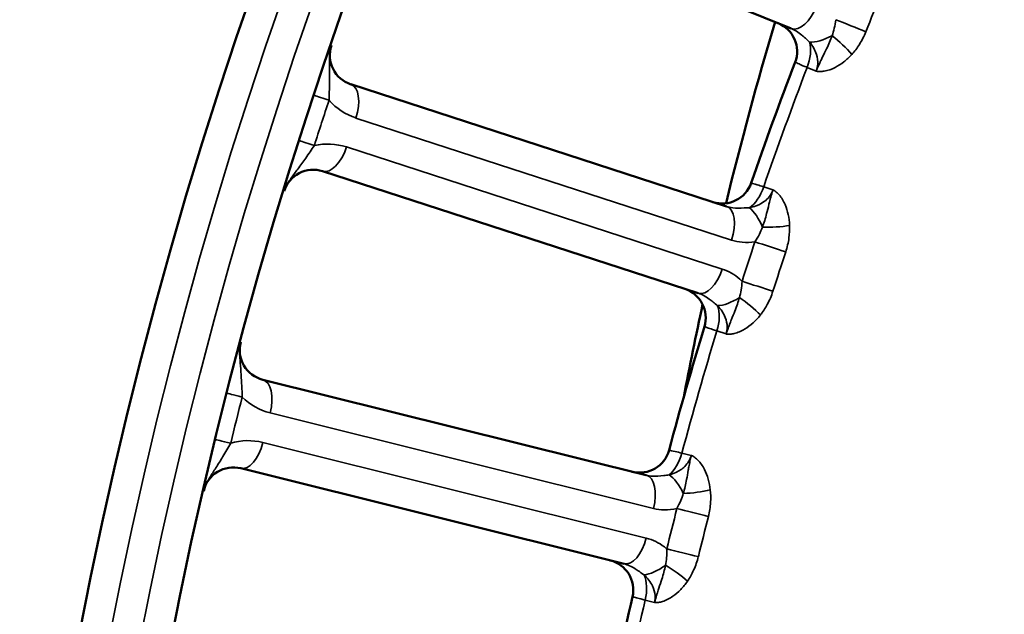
# Model space of a CAD drawing. Header units: inches. Extents: x 0 to 93.5, y 0 to 66.1.
# Tile 26 of 256: x 25.354 to 26.627, y 38.352 to 39.121. Entities that reach past the tile are written whole.
import ezdxf

# ---------------------------------------------------------------- set-up
doc = ezdxf.new("R2010")
doc.units = ezdxf.units.IN
doc.header["$LTSCALE"] = 4
doc.header["$MEASUREMENT"] = 0
for name, color, linetype, lineweight in [('Dimension (ANSI)', 7, 'Continuous', 25), ('Visible (ANSI)', 7, 'Continuous', 50), ('Visible Narrow (ANSI)', 7, 'Continuous', 35)]:
    doc.layers.add(name, color=color, linetype=linetype, lineweight=lineweight)
doc.styles.add('Note Text (ANSI)', font='arial.ttf')
doc.dimstyles.new('Default (ANSI)', dxfattribs={"dimscale": 4, "dimtxt": 0.24, "dimasz": 0.098425, "dimexe": 0.125, "dimexo": 0.0625, "dimgap": 0.031496, "dimtad": 0, "dimtih": 1, "dimtoh": 1, "dimrnd": 1e-08, "dimzin": 4, "dimdsep": 46, "dimtxsty": 'Note Text (ANSI)', "dimcen": 0.09, "dimdle": 0.393701, "dimclrd": 256, "dimclre": 256, "dimclrt": 256, "dimadec": 0, "dimazin": 1, "dimtfac": 0.5, "dimtofl": 0, "dimtmove": 0, "dimatfit": 3, "dimfxl": 1, "dimtolj": 1, "dimtzin": 4, "dimlwd": -1, "dimlwe": -1, "dimarcsym": 0})

# ---------------------------------------------------------------- blocks, each defined once
blk = doc.blocks.new('*D16')
at = {"layer": 'Defpoints', "color": 0, "transparency": 16777216}
for p in [(15.4446, 45.9182), (30.9951, 45.9182), (21.6498, 28.5826)]:
    blk.add_point(p, dxfattribs=at)
at = {"layer": 'Dimension (ANSI)', "transparency": 16777216}
for p, q in [((30.7451, 45.9182), (14.9446, 45.9182)), ((15.4446, 28.9763), (15.4446, 45.5245)), ((21.3998, 28.5826), (14.9446, 28.5826))]:
    blk.add_line(p, q, dxfattribs=at)
for points in [[(15.379, 45.5245), (15.5102, 45.5245), (15.4446, 45.9182)], [(15.379, 28.9763), (15.5102, 28.9763), (15.4446, 28.5826)]]:
    blk.add_solid(points, dxfattribs=at)
at = {"layer": 'Dimension (ANSI)', "transparency": 16777216, "insert": (14.3376, 35.6778), "char_height": 0.96, "attachment_point": 1, "rotation": 90, "style": 'Note Text (ANSI)'}
blk.add_mtext('\\A1;17.34', dxfattribs=at)

msp = doc.modelspace()

# ---------------------------------------------------------------- linework, layer by layer
at = {"layer": 'Visible (ANSI)'}
for p, q in [((25.8783, 39.3008), (26.3518, 39.1095)), ((26.2681, 38.8795), (25.7824, 39.0374)), ((25.7459, 38.925), (26.2316, 38.7672)), ((26.1642, 38.532), (25.6686, 38.6555)), ((25.64, 38.5409), (26.1356, 38.4174))]:
    msp.add_line(p, q, dxfattribs=at)
for radius in [8.189, 6.1811, 5.8661, 5.748]:
    msp.add_circle((31.1926, 37.2174), radius, dxfattribs=at)
for centre, radius, start, end in [((26.3199, 39.0799), 0.0394, 339.0811, 68), ((25.7946, 39.0748), 0.0394, 161.0121, 252), ((31.1926, 37.2174), 5.1772, 159.0811, 160.9189), ((25.7337, 38.8876), 0.0394, 72, 162.9879), ((26.2627, 38.9227), 0.0394, 252, 340.9189), ((26.2018, 38.7355), 0.0394, 343.0811, 72), ((31.1926, 37.2174), 5.1772, 163.0811, 164.9189), ((25.6781, 38.6937), 0.0394, 165.0121, 256), ((26.1557, 38.5747), 0.0394, 256, 344.9189), ((25.6305, 38.5027), 0.0394, 76, 166.9879), ((26.1081, 38.3837), 0.0394, 347.0811, 76), ((31.1926, 37.2174), 5.1772, 167.0811, 168.9189)]:
    msp.add_arc(centre, radius, start, end, dxfattribs=at)
for points in [[(26.2674, 38.8836), (26.2866, 38.9622), (26.3078, 39.0404), (26.3308, 39.1181)], [(26.2127, 38.6327), (26.2204, 38.6729), (26.2285, 38.7129), (26.2372, 38.7528)]]:
    msp.add_open_spline(points, degree=3, dxfattribs=at)
at = {"layer": 'Visible Narrow (ANSI)'}
for p, q in [((26.384, 39.0545), (26.3723, 39.0592)), ((25.789, 38.9938), (26.2747, 38.836)), ((26.2625, 38.7986), (25.7768, 38.9564)), ((26.3161, 38.9049), (26.3281, 38.901)), ((26.2675, 38.7146), (26.2555, 38.7185)), ((25.6782, 38.6126), (26.1738, 38.489)), ((26.1642, 38.4508), (25.6687, 38.5744)), ((26.2103, 38.5606), (26.2225, 38.5576)), ((26.1751, 38.3674), (26.1628, 38.3704))]:
    msp.add_line(p, q, dxfattribs=at)
for radius in [6.3662, 5.8268, 5.7874]:
    msp.add_circle((31.1926, 37.2174), radius, dxfattribs=at)
for centre, radius, start, end in [((31.1926, 37.2174), 5.1602, 159.0882, 160.9118), ((31.1739, 37.2235), 5.7087, 161.6921, 162.3079), ((25.8133, 39.0687), 0.0787, 221.3542, 252), ((25.7525, 38.8815), 0.0787, 72, 102.6458), ((31.1926, 37.2174), 5.1602, 163.0882, 164.9118), ((31.1735, 37.2221), 5.7087, 165.6921, 166.3079), ((25.6972, 38.689), 0.0787, 225.3542, 256), ((25.6496, 38.498), 0.0787, 76, 106.6458), ((31.1926, 37.2174), 5.1602, 167.0882, 168.9118)]:
    msp.add_arc(centre, radius, start, end, dxfattribs=at)
for centre, major_axis, ratio, start_param, end_param in [((33.0113, 36.4826), (3.0572, 7.5669), 0.866025, 1.567514, 1.574079), ((26.3666, 39.146), (-0.0147, -0.0365), 0.5, 0, 1.570796), ((26.4275, 39.1136), (0.0365, -0.0146), 0.001641, 0.971686, 2.094393), ((26.3513, 39.0672), (-0.0147, -0.0365), 0.5698, 1.581619, 2.512357), ((26.3996, 39.1164), (-0.0338, -0.0201), 0.417627, 0.561295, 1.465687), ((26.4093, 39.084), (-0.0291, 0.0265), 0.23794, 4.157155, 5.087893), ((25.7702, 38.9999), (0.0122, 0.0374), 0.5, 4.712389, 6.283185), ((25.7729, 39.0106), (-0.0374, 0.0124), 0.003103, 0, 1.047206), ((25.7539, 38.9522), (-0.0375, 0.012), 0.003103, 5.235979, 6.283185), ((25.7581, 38.9625), (-0.0122, -0.0374), 0.5, 0, 1.570796), ((26.2949, 38.9122), (-0.0122, -0.0374), 0.5698, 0.629236, 1.559974), ((26.256, 38.8421), (0.0122, 0.0374), 0.5, 4.712389, 6.283185), ((26.3003, 38.8435), (0.013, -0.0372), 0.417627, 1.675906, 2.580298), ((26.3285, 38.8621), (0.0393, 0.0016), 0.23794, 4.336885, 5.267623), ((33.0475, 36.6147), (-2.5329, -7.7955), 0.866025, 4.709107, 4.715671), ((26.3235, 38.8277), (-0.0374, 0.0123), 0.001641, 1.0472, 2.169907), ((33.0581, 36.6112), (2.5219, 7.7617), 0.866025, 1.567514, 1.574079), ((26.2438, 38.8046), (-0.0122, -0.0374), 0.5, 0, 1.570796), ((26.3069, 38.7766), (0.0375, -0.0121), 0.001641, 0.971686, 2.094393), ((26.2788, 38.7774), (-0.0323, -0.0224), 0.417627, 0.561295, 1.465687), ((26.2907, 38.7458), (-0.0309, 0.0244), 0.23794, 4.157155, 5.087893), ((26.2341, 38.725), (-0.0122, -0.0374), 0.5698, 1.581619, 2.512357), ((25.6591, 38.6173), (0.0095, 0.0382), 0.5, 4.712389, 6.283185), ((25.661, 38.6282), (-0.0381, 0.0097), 0.003103, 0, 1.047206), ((25.6462, 38.5686), (-0.0383, 0.0093), 0.003103, 5.235979, 6.283185), ((25.6496, 38.5791), (-0.0095, -0.0382), 0.5, 0, 1.570796), ((26.1886, 38.5665), (-0.0095, -0.0382), 0.5698, 0.629236, 1.559974), ((26.1547, 38.4938), (0.0095, 0.0382), 0.5, 4.712389, 6.283185), ((26.1988, 38.4983), (0.0155, -0.0362), 0.417627, 1.675906, 2.580298), ((26.2256, 38.5188), (0.0391, 0.0043), 0.23794, 4.336885, 5.267623), ((33.085, 36.7455), (-1.9829, -7.9532), 0.866025, 4.709107, 4.715671), ((26.223, 38.4842), (-0.0382, 0.0096), 0.001641, 1.0472, 2.169907), ((33.0959, 36.7428), (1.9744, 7.9187), 0.866025, 1.567514, 1.574079), ((26.1451, 38.4556), (-0.0095, -0.0382), 0.5, 0, 1.570796), ((26.21, 38.432), (0.0382, -0.0094), 0.001641, 0.971686, 2.094393), ((26.182, 38.4308), (-0.0307, -0.0246), 0.417627, 0.561295, 1.465687), ((26.196, 38.4002), (-0.0325, 0.0222), 0.23794, 4.157155, 5.087893), ((26.141, 38.3755), (-0.0095, -0.0382), 0.5698, 1.581619, 2.512357)]:
    msp.add_ellipse(centre, major_axis=major_axis, ratio=ratio, start_param=start_param, end_param=end_param, dxfattribs=at)
for points, knots in [([(26.4093, 39.1209), (26.4089, 39.1172), (26.4082, 39.1135), (26.4066, 39.1065), (26.4056, 39.1033), (26.4045, 39.1002)], [0, 0, 0, 0, 0.04730953, 0.04730953, 0.08937438, 0.08937438, 0.08937438, 0.08937438]), ([(26.3518, 39.1095), (26.3564, 39.1077), (26.3608, 39.1048), (26.3684, 39.0985), (26.3715, 39.0955), (26.3755, 39.0918)], [-0.1296633, -0.1296633, -0.1296633, -0.1296633, -0.053265, -0.053265, 0, 0, 0, 0]), ([(26.43, 39.076), (26.4336, 39.0799), (26.4369, 39.0843), (26.443, 39.0941), (26.4459, 39.0996), (26.4482, 39.1054)], [-0.08937438, -0.08937438, -0.08937438, -0.08937438, -0.04730953, -0.04730953, 0, 0, 0, 0]), ([(26.3755, 39.0918), (26.3795, 39.087), (26.3826, 39.0815), (26.3856, 39.0718), (26.3862, 39.0674), (26.3857, 39.0604), (26.3851, 39.0576), (26.3841, 39.0549), (26.3841, 39.0548), (26.384, 39.0546), (26.384, 39.0545)], [-0.3754873, -0.3754873, -0.3754873, -0.3754873, -0.2932141, -0.2932141, -0.2308045, -0.2308045, -0.1877436, -0.1877436, -0.1877436, -0.1854849, -0.1854849, -0.1854849, -0.1854849]), ([(26.4045, 39.1002), (26.4035, 39.0974), (26.4024, 39.0946), (26.4, 39.0889), (26.3988, 39.0861), (26.3974, 39.0832), (26.3958, 39.0798), (26.394, 39.0764), (26.3911, 39.0705), (26.3903, 39.0688), (26.3888, 39.0656), (26.3883, 39.0644), (26.3872, 39.062), (26.3867, 39.061), (26.3858, 39.0589), (26.3855, 39.0583), (26.3849, 39.0568), (26.3848, 39.0565), (26.3845, 39.0557), (26.3844, 39.0555), (26.3843, 39.0552), (26.3842, 39.0551), (26.3842, 39.055), (26.3841, 39.0549), (26.3841, 39.0548), (26.3841, 39.0548), (26.384, 39.0545)], [0, 0, 0, 0, 0.0370955, 0.0370955, 0.074191, 0.074191, 0.074191, 0.1167341, 0.1167341, 0.132558, 0.132558, 0.14047, 0.14047, 0.1455443, 0.1455443, 0.1475776, 0.1475776, 0.1481357, 0.1481357, 0.1482955, 0.1482955, 0.1483387, 0.1483387, 0.1483603, 0.1483603, 0.148382, 0.148382, 0.148382, 0.148382]), ([(25.7542, 39.0167), (25.7544, 39.0213), (25.7545, 39.0262), (25.7548, 39.0359), (25.7548, 39.0408), (25.7548, 39.0457), (25.7548, 39.0507), (25.7548, 39.0557), (25.7547, 39.0637), (25.7547, 39.0663), (25.7548, 39.0716), (25.7548, 39.0741), (25.7553, 39.0784), (25.7554, 39.0794), (25.7557, 39.0814), (25.7559, 39.0823), (25.7563, 39.0842), (25.7564, 39.0847), (25.7568, 39.0858), (25.7568, 39.086), (25.757, 39.0865), (25.757, 39.0866), (25.7571, 39.0868), (25.7572, 39.0871), (25.7573, 39.0876)], [0, 0, 0, 0, 0.0566386, 0.0566386, 0.1115465, 0.1115465, 0.1115465, 0.1664545, 0.1664545, 0.1915781, 0.1915781, 0.2124246, 0.2124246, 0.2177588, 0.2177588, 0.2215388, 0.2215388, 0.2226832, 0.2226832, 0.2229871, 0.2229871, 0.2230401, 0.2230401, 0.223093, 0.223093, 0.223093, 0.223093]), ([(26.3567, 39.0659), (26.3567, 39.0659), (26.358, 39.0653), (26.3621, 39.0636), (26.3643, 39.0626), (26.3685, 39.0608), (26.3703, 39.06), (26.3723, 39.0592)], [0, 0, 0, 0, 0.0913709, 0.0913709, 0.1533037, 0.1533037, 0.1920118, 0.1920118, 0.1920118, 0.1920118]), ([(26.384, 39.0545), (26.384, 39.0545), (26.384, 39.0545), (26.384, 39.0545), (26.384, 39.0545), (26.384, 39.0545), (26.384, 39.0545), (26.384, 39.0545), (26.384, 39.0545), (26.3841, 39.0544), (26.3842, 39.0544), (26.3844, 39.0544), (26.3846, 39.0543), (26.3854, 39.0541), (26.3859, 39.0541), (26.3873, 39.0539), (26.3882, 39.0539), (26.3908, 39.0539), (26.3926, 39.0541), (26.3991, 39.0552), (26.4038, 39.0569), (26.4083, 39.0592), (26.4123, 39.0611), (26.4161, 39.0636), (26.4234, 39.0693), (26.4268, 39.0725), (26.43, 39.076)], [-0.148382, -0.148382, -0.148382, -0.148382, -0.1483603, -0.1483603, -0.1483387, -0.1483387, -0.1482955, -0.1482955, -0.1481357, -0.1481357, -0.1475776, -0.1475776, -0.1455443, -0.1455443, -0.14047, -0.14047, -0.132558, -0.132558, -0.1167341, -0.1167341, -0.074191, -0.074191, -0.074191, -0.0370955, -0.0370955, 0, 0, 0, 0]), ([(26.3127, 37.2174), (26.3127, 37.154), (26.3161, 37.0902), (26.3389, 36.8759), (26.3745, 36.7268), (26.4805, 36.4427), (26.5534, 36.3046), (26.6762, 36.1293), (26.7136, 36.0813), (26.8282, 35.9482), (26.9119, 35.8678), (27.0917, 35.7247), (27.1878, 35.6619), (27.3987, 35.55), (27.5164, 35.5021), (27.7266, 35.4405), (27.8175, 35.4211), (27.9781, 35.399), (28.0475, 35.3934), (28.1876, 35.39), (28.2581, 35.3922), (28.4363, 35.4079), (28.5439, 35.427), (28.6903, 35.4663), (28.7315, 35.479), (28.864, 35.5247), (28.9544, 35.5639), (29.1287, 35.6571), (29.2126, 35.7109), (29.3312, 35.8013), (29.3695, 35.8331), (29.4841, 35.9362), (29.5568, 36.0137), (29.7012, 36.1977), (29.7696, 36.3068), (29.8858, 36.5443), (29.9329, 36.6762), (29.9813, 36.8868), (29.9938, 36.9629), (30.0082, 37.1084), (30.0111, 37.1784), (30.0087, 37.3184), (30.0034, 37.3884), (29.9755, 37.5964), (29.9411, 37.7318), (29.8591, 37.9467), (29.8206, 38.0286), (29.7512, 38.1518), (29.7239, 38.1958), (29.6273, 38.3376), (29.5495, 38.4305), (29.3986, 38.5785), (29.3288, 38.6374), (29.1641, 38.7567), (29.0661, 38.8148), (28.862, 38.9119), (28.756, 38.9508), (28.474, 39.0266), (28.2912, 39.048), (28.048, 39.0411), (27.9858, 39.0362), (27.7974, 39.0119), (27.671, 38.9823), (27.4265, 38.8972), (27.3083, 38.8417), (27.0505, 38.6859), (26.9126, 38.5741), (26.7454, 38.3924), (26.7005, 38.3375), (26.5929, 38.1893), (26.5342, 38.0907), (26.4362, 37.8828), (26.397, 37.7737), (26.3318, 37.518), (26.3127, 37.3671), (26.3127, 37.2174)], [-26.926309, -26.926309, -26.926309, -26.926309, -26.494089, -26.494089, -25.467775, -25.467775, -24.407084, -24.407084, -23.982799, -23.982799, -23.171449, -23.171449, -22.360095, -22.360095, -21.454886, -21.454886, -20.789083, -20.789083, -20.283515, -20.283515, -19.777948, -19.777948, -19.000151, -19.000151, -18.69136, -18.69136, -17.993567, -17.993567, -17.29577, -17.29577, -16.946334, -16.946334, -16.212096, -16.212096, -15.333866, -15.333866, -14.391156, -14.391156, -13.868952, -13.868952, -13.394822, -13.394822, -12.920687, -12.920687, -11.971416, -11.971416, -11.357277, -11.357277, -11.001267, -11.001267, -10.167251, -10.167251, -9.529769, -9.529769, -8.728739, -8.728739, -7.927704, -7.927704, -6.625344, -6.625344, -6.174824, -6.174824, -5.247745, -5.247745, -4.320661, -4.320661, -3.087366, -3.087366, -2.592823, -2.592823, -1.806376, -1.806376, -1.019924, -1.019924, 0, 0, 0, 0]), ([(25.6961, 38.8991), (25.6962, 38.8996), (25.6963, 38.8999), (25.6964, 38.9001), (25.6964, 38.9002), (25.6966, 38.9007), (25.6967, 38.9009), (25.6971, 38.902), (25.6973, 38.9024), (25.698, 38.9043), (25.6984, 38.905), (25.6994, 38.9069), (25.6998, 38.9077), (25.702, 38.9115), (25.7034, 38.9136), (25.7081, 38.9202), (25.711, 38.924), (25.7173, 38.9326), (25.7208, 38.9373), (25.7279, 38.9475), (25.7317, 38.9531), (25.7352, 38.9583)], [-0.0000114, -0.0000114, -0.0000114, -0.0000114, 0.0000415, 0.0000415, 0.0000945, 0.0000945, 0.0003984, 0.0003984, 0.0015428, 0.0015428, 0.0053228, 0.0053228, 0.010657, 0.010657, 0.0315035, 0.0315035, 0.0812568, 0.0812568, 0.1459688, 0.1459688, 0.2230816, 0.2230816, 0.2230816, 0.2230816]), ([(26.3281, 38.901), (26.3263, 38.8958), (26.3231, 38.8911), (26.3152, 38.8844), (26.3111, 38.8821), (26.3037, 38.8793), (26.3007, 38.8784), (26.2976, 38.8779)], [-1.5053411, -1.5053411, -1.5053411, -1.5053411, -1.4223042, -1.4223042, -1.3564793, -1.3564793, -1.3153388, -1.3153388, -1.3153388, -1.3153388]), ([(26.3161, 38.9049), (26.313, 38.9058), (26.3102, 38.9067), (26.3041, 38.9085), (26.3016, 38.9093), (26.3001, 38.9098), (26.2999, 38.9098), (26.2999, 38.9098)], [0, 0, 0, 0, 0.060011, 0.060011, 0.1560285, 0.1560285, 0.1920118, 0.1920118, 0.1920118, 0.1920118]), ([(26.3281, 38.901), (26.328, 38.9007), (26.328, 38.9007), (26.328, 38.9006), (26.328, 38.9005), (26.3279, 38.9004), (26.3279, 38.9003), (26.3278, 38.8999), (26.3277, 38.8997), (26.3275, 38.899), (26.3273, 38.8986), (26.3269, 38.8971), (26.3267, 38.8965), (26.326, 38.8942), (26.3257, 38.8932), (26.325, 38.8906), (26.3247, 38.8894), (26.3238, 38.886), (26.3233, 38.8841), (26.3218, 38.8778), (26.3209, 38.874), (26.3199, 38.8704), (26.3191, 38.8673), (26.3183, 38.8643), (26.3165, 38.8584), (26.3155, 38.8556), (26.3144, 38.8528)], [-0.0000072, -0.0000072, -0.0000072, -0.0000072, 0.0000144, 0.0000144, 0.000036, 0.000036, 0.0000793, 0.0000793, 0.0002391, 0.0002391, 0.0007972, 0.0007972, 0.0028305, 0.0028305, 0.0079048, 0.0079048, 0.0158167, 0.0158167, 0.0316407, 0.0316407, 0.0741838, 0.0741838, 0.0741838, 0.1112792, 0.1112792, 0.1483747, 0.1483747, 0.1483747, 0.1483747]), ([(26.3495, 38.855), (26.3494, 38.8597), (26.3488, 38.8644), (26.3469, 38.8734), (26.3455, 38.8777), (26.3438, 38.8818), (26.3418, 38.8864), (26.3392, 38.8908), (26.335, 38.8958), (26.3337, 38.897), (26.3318, 38.8987), (26.3311, 38.8993), (26.3299, 38.9001), (26.3294, 38.9004), (26.3287, 38.9007), (26.3286, 38.9008), (26.3283, 38.9009), (26.3282, 38.9009), (26.3282, 38.901), (26.3282, 38.901), (26.3281, 38.901), (26.3281, 38.901), (26.3281, 38.901), (26.3281, 38.901), (26.3281, 38.901), (26.3281, 38.901), (26.3281, 38.901)], [-0.1483747, -0.1483747, -0.1483747, -0.1483747, -0.1112792, -0.1112792, -0.0741838, -0.0741838, -0.0741838, -0.0316407, -0.0316407, -0.0158167, -0.0158167, -0.0079048, -0.0079048, -0.0028305, -0.0028305, -0.0007972, -0.0007972, -0.0002391, -0.0002391, -0.0000793, -0.0000793, -0.000036, -0.000036, -0.0000144, -0.0000144, 0.0000072, 0.0000072, 0.0000072, 0.0000072]), ([(26.2976, 38.8779), (26.2953, 38.8778), (26.2931, 38.8776), (26.2854, 38.8772), (26.2806, 38.8772), (26.2733, 38.8781), (26.2706, 38.8787), (26.2681, 38.8795)], [-0.129604, -0.129604, -0.129604, -0.129604, -0.1061449, -0.1061449, -0.040825, -0.040825, 0, 0, 0, 0]), ([(26.3144, 38.8528), (26.3133, 38.8497), (26.312, 38.8466), (26.3088, 38.8402), (26.3069, 38.8369), (26.3048, 38.8338)], [0, 0, 0, 0, 0.04206682, 0.04206682, 0.08937438, 0.08937438, 0.08937438, 0.08937438]), ([(26.3446, 38.8208), (26.3465, 38.8266), (26.3479, 38.8327), (26.3495, 38.8442), (26.3498, 38.8497), (26.3495, 38.855)], [-0.08937438, -0.08937438, -0.08937438, -0.08937438, -0.04206682, -0.04206682, 0, 0, 0, 0]), ([(26.5893, 37.2174), (26.5893, 37.3463), (26.6052, 37.4764), (26.6597, 37.6974), (26.6926, 37.792), (26.7751, 37.973), (26.8247, 38.0594), (26.9161, 38.1898), (26.9543, 38.2383), (27.0971, 38.3995), (27.2157, 38.5), (27.4395, 38.6419), (27.5426, 38.6932), (27.7571, 38.7733), (27.8686, 38.802), (28.0355, 38.8273), (28.0908, 38.8328), (28.3073, 38.8436), (28.4709, 38.8278), (28.7246, 38.7647), (28.8202, 38.7315), (29.0048, 38.6475), (29.0937, 38.5967), (29.2432, 38.4915), (29.3067, 38.4394), (29.4442, 38.3079), (29.5152, 38.225), (29.6034, 38.0981), (29.6283, 38.0587), (29.6918, 37.9482), (29.727, 37.8746), (29.8021, 37.6812), (29.8336, 37.5592), (29.8592, 37.3717), (29.864, 37.3085), (29.8662, 37.1822), (29.8636, 37.119), (29.8504, 36.9879), (29.839, 36.9192), (29.7946, 36.7294), (29.7515, 36.6107), (29.6452, 36.3974), (29.5826, 36.2996), (29.4508, 36.1353), (29.3845, 36.0663), (29.2803, 35.9749), (29.2454, 35.9467), (29.1377, 35.8669), (29.0616, 35.8197), (28.9037, 35.7387), (28.822, 35.7048), (28.7026, 35.666), (28.6655, 35.6554), (28.5338, 35.6226), (28.4373, 35.6075), (28.2779, 35.5967), (28.215, 35.596), (28.0904, 35.6017), (28.0287, 35.6081), (27.8864, 35.6308), (27.8062, 35.6498), (27.6213, 35.7084), (27.5183, 35.7531), (27.3348, 35.8557), (27.2516, 35.9127), (27.0966, 36.0414), (27.025, 36.113), (26.9273, 36.2309), (26.8954, 36.2732), (26.7912, 36.4273), (26.7298, 36.5478), (26.6408, 36.7944), (26.6112, 36.9231), (26.5921, 37.1078), (26.5893, 37.1627), (26.5893, 37.2174)], [0, 0, 0, 0, 1.019924, 1.019924, 1.806376, 1.806376, 2.592823, 2.592823, 3.087366, 3.087366, 4.320661, 4.320661, 5.247745, 5.247745, 6.174824, 6.174824, 6.625344, 6.625344, 7.927704, 7.927704, 8.728739, 8.728739, 9.529769, 9.529769, 10.167251, 10.167251, 11.001267, 11.001267, 11.357277, 11.357277, 11.971416, 11.971416, 12.920687, 12.920687, 13.394822, 13.394822, 13.868952, 13.868952, 14.391156, 14.391156, 15.333866, 15.333866, 16.212096, 16.212096, 16.946334, 16.946334, 17.29577, 17.29577, 17.993567, 17.993567, 18.69136, 18.69136, 19.000151, 19.000151, 19.777948, 19.777948, 20.283515, 20.283515, 20.789083, 20.789083, 21.454886, 21.454886, 22.360095, 22.360095, 23.171449, 23.171449, 23.982799, 23.982799, 24.407084, 24.407084, 25.467775, 25.467775, 26.494089, 26.494089, 26.926309, 26.926309, 26.926309, 26.926309]), ([(26.2747, 38.836), (26.2791, 38.8346), (26.2837, 38.8336), (26.2938, 38.8327), (26.2993, 38.833), (26.3048, 38.8338)], [0, 0, 0, 0, 0.04082497, 0.04082497, 0.08802318, 0.08802318, 0.08802318, 0.08802318]), ([(26.2882, 38.7826), (26.2872, 38.7836), (26.2862, 38.7845), (26.2786, 38.7913), (26.2708, 38.7959), (26.2625, 38.7986)], [0.04155794, 0.04155794, 0.04155794, 0.04155794, 0.05326495, 0.05326495, 0.12966332, 0.12966332, 0.12966332, 0.12966332]), ([(26.2882, 38.7826), (26.288, 38.7789), (26.2876, 38.7751), (26.2865, 38.7681), (26.2857, 38.7647), (26.2848, 38.7616)], [0, 0, 0, 0, 0.04730953, 0.04730953, 0.08937438, 0.08937438, 0.08937438, 0.08937438]), ([(26.2316, 38.7672), (26.2363, 38.7657), (26.2409, 38.7632), (26.2489, 38.7574), (26.2523, 38.7546), (26.2565, 38.7512)], [-0.1296633, -0.1296633, -0.1296633, -0.1296633, -0.053265, -0.053265, 0, 0, 0, 0]), ([(26.2848, 38.7616), (26.284, 38.7587), (26.2831, 38.7559), (26.2812, 38.7501), (26.2801, 38.7472), (26.2789, 38.7441), (26.2775, 38.7407), (26.276, 38.7371), (26.2736, 38.731), (26.2729, 38.7293), (26.2716, 38.726), (26.2711, 38.7248), (26.2702, 38.7223), (26.2698, 38.7213), (26.269, 38.7191), (26.2688, 38.7184), (26.2683, 38.7169), (26.2682, 38.7166), (26.2679, 38.7158), (26.2679, 38.7157), (26.2678, 38.7153), (26.2677, 38.7152), (26.2677, 38.7151), (26.2677, 38.715), (26.2676, 38.7149), (26.2676, 38.7148), (26.2675, 38.7146)], [0, 0, 0, 0, 0.0370955, 0.0370955, 0.074191, 0.074191, 0.074191, 0.1167341, 0.1167341, 0.132558, 0.132558, 0.14047, 0.14047, 0.1455443, 0.1455443, 0.1475775, 0.1475775, 0.1481357, 0.1481357, 0.1482955, 0.1482955, 0.1483387, 0.1483387, 0.1483603, 0.1483603, 0.148382, 0.148382, 0.148382, 0.148382]), ([(26.3119, 38.7392), (26.3152, 38.7434), (26.3182, 38.748), (26.3237, 38.7582), (26.3261, 38.7639), (26.328, 38.7698)], [-0.08937438, -0.08937438, -0.08937438, -0.08937438, -0.04730953, -0.04730953, 0, 0, 0, 0]), ([(26.2565, 38.7512), (26.2608, 38.7467), (26.2642, 38.7415), (26.268, 38.732), (26.2688, 38.7277), (26.2689, 38.7206), (26.2685, 38.7178), (26.2677, 38.715), (26.2676, 38.7149), (26.2676, 38.7147), (26.2675, 38.7146)], [-0.3754675, -0.3754675, -0.3754675, -0.3754675, -0.2931955, -0.2931955, -0.2307947, -0.2307947, -0.1877338, -0.1877338, -0.1877338, -0.1854652, -0.1854652, -0.1854652, -0.1854652]), ([(26.2675, 38.7146), (26.2675, 38.7146), (26.2675, 38.7146), (26.2676, 38.7146), (26.2676, 38.7146), (26.2676, 38.7146), (26.2676, 38.7146), (26.2676, 38.7146), (26.2676, 38.7146), (26.2677, 38.7146), (26.2677, 38.7145), (26.268, 38.7145), (26.2682, 38.7144), (26.269, 38.7143), (26.2695, 38.7143), (26.2709, 38.7142), (26.2718, 38.7143), (26.2744, 38.7145), (26.2762, 38.7148), (26.2826, 38.7163), (26.2872, 38.7184), (26.2915, 38.7209), (26.2953, 38.7232), (26.2989, 38.7259), (26.3058, 38.7321), (26.309, 38.7355), (26.3119, 38.7392)], [-0.148382, -0.148382, -0.148382, -0.148382, -0.1483603, -0.1483603, -0.1483387, -0.1483387, -0.1482955, -0.1482955, -0.1481357, -0.1481357, -0.1475775, -0.1475775, -0.1455443, -0.1455443, -0.14047, -0.14047, -0.132558, -0.132558, -0.1167341, -0.1167341, -0.074191, -0.074191, -0.074191, -0.0370955, -0.0370955, 0, 0, 0, 0]), ([(26.2395, 38.724), (26.2395, 38.724), (26.2408, 38.7236), (26.2451, 38.7221), (26.2473, 38.7213), (26.2517, 38.7198), (26.2536, 38.7192), (26.2555, 38.7185)], [0, 0, 0, 0, 0.0913706, 0.0913706, 0.1533036, 0.1533036, 0.1920117, 0.1920117, 0.1920117, 0.1920117]), ([(25.6419, 38.6329), (25.6418, 38.6376), (25.6416, 38.6425), (25.6411, 38.6522), (25.6409, 38.657), (25.6405, 38.662), (25.6402, 38.6669), (25.6398, 38.6719), (25.6392, 38.6799), (25.639, 38.6825), (25.6387, 38.6878), (25.6386, 38.6902), (25.6387, 38.6946), (25.6388, 38.6956), (25.6389, 38.6976), (25.639, 38.6985), (25.6394, 38.7005), (25.6394, 38.7009), (25.6397, 38.702), (25.6397, 38.7023), (25.6398, 38.7028), (25.6399, 38.7029), (25.6399, 38.7031), (25.64, 38.7034), (25.6401, 38.7039)], [0, 0, 0, 0, 0.0566386, 0.0566386, 0.1115465, 0.1115465, 0.1115465, 0.1664545, 0.1664545, 0.1915781, 0.1915781, 0.2124246, 0.2124246, 0.2177588, 0.2177588, 0.2215388, 0.2215388, 0.2226832, 0.2226832, 0.2229871, 0.2229871, 0.2230401, 0.2230401, 0.223093, 0.223093, 0.223093, 0.223093]), ([(25.5922, 38.5116), (25.5923, 38.5121), (25.5924, 38.5124), (25.5924, 38.5126), (25.5924, 38.5127), (25.5926, 38.5132), (25.5926, 38.5135), (25.593, 38.5145), (25.5931, 38.515), (25.5937, 38.5169), (25.5941, 38.5177), (25.5949, 38.5196), (25.5953, 38.5205), (25.5972, 38.5244), (25.5985, 38.5265), (25.6026, 38.5334), (25.6053, 38.5374), (25.611, 38.5465), (25.6141, 38.5514), (25.6205, 38.5621), (25.6239, 38.5679), (25.6271, 38.5734)], [-0.0000114, -0.0000114, -0.0000114, -0.0000114, 0.0000415, 0.0000415, 0.0000945, 0.0000945, 0.0003984, 0.0003984, 0.0015428, 0.0015428, 0.0053228, 0.0053228, 0.010657, 0.010657, 0.0315035, 0.0315035, 0.0812568, 0.0812568, 0.1459688, 0.1459688, 0.2230816, 0.2230816, 0.2230816, 0.2230816]), ([(26.2103, 38.5606), (26.2071, 38.5613), (26.2042, 38.562), (26.1981, 38.5634), (26.1955, 38.564), (26.194, 38.5644), (26.1937, 38.5644), (26.1937, 38.5644)], [0, 0, 0, 0, 0.060011, 0.060011, 0.1560285, 0.1560285, 0.1920118, 0.1920118, 0.1920118, 0.1920118]), ([(26.2225, 38.5576), (26.2211, 38.5522), (26.2182, 38.5474), (26.2108, 38.5401), (26.2069, 38.5375), (26.1997, 38.5342), (26.1967, 38.5332), (26.1937, 38.5324)], [-1.5053419, -1.5053419, -1.5053419, -1.5053419, -1.4223031, -1.4223031, -1.3564794, -1.3564794, -1.3153396, -1.3153396, -1.3153396, -1.3153396]), ([(26.2225, 38.5576), (26.2224, 38.5573), (26.2224, 38.5573), (26.2224, 38.5571), (26.2224, 38.5571), (26.2224, 38.5569), (26.2223, 38.5568), (26.2222, 38.5565), (26.2222, 38.5563), (26.222, 38.5555), (26.2219, 38.5552), (26.2215, 38.5536), (26.2214, 38.5529), (26.2209, 38.5507), (26.2207, 38.5496), (26.2201, 38.547), (26.2199, 38.5458), (26.2192, 38.5423), (26.2189, 38.5404), (26.2178, 38.534), (26.2172, 38.5302), (26.2165, 38.5265), (26.2159, 38.5233), (26.2153, 38.5203), (26.2139, 38.5143), (26.2131, 38.5114), (26.2122, 38.5085)], [-0.0000072, -0.0000072, -0.0000072, -0.0000072, 0.0000144, 0.0000144, 0.000036, 0.000036, 0.0000793, 0.0000793, 0.0002391, 0.0002391, 0.0007972, 0.0007972, 0.0028305, 0.0028305, 0.0079048, 0.0079048, 0.0158167, 0.0158167, 0.0316407, 0.0316407, 0.0741838, 0.0741838, 0.0741838, 0.1112792, 0.1112792, 0.1483747, 0.1483747, 0.1483747, 0.1483747]), ([(26.2471, 38.5132), (26.2466, 38.5178), (26.2457, 38.5225), (26.2432, 38.5313), (26.2415, 38.5356), (26.2395, 38.5395), (26.2372, 38.544), (26.2343, 38.5481), (26.2297, 38.5528), (26.2284, 38.554), (26.2263, 38.5556), (26.2256, 38.5561), (26.2244, 38.5568), (26.2239, 38.557), (26.2232, 38.5573), (26.223, 38.5574), (26.2227, 38.5575), (26.2226, 38.5575), (26.2226, 38.5575), (26.2226, 38.5576), (26.2225, 38.5576), (26.2225, 38.5576), (26.2225, 38.5576), (26.2225, 38.5576), (26.2225, 38.5576), (26.2225, 38.5576), (26.2225, 38.5576)], [-0.1483747, -0.1483747, -0.1483747, -0.1483747, -0.1112792, -0.1112792, -0.0741838, -0.0741838, -0.0741838, -0.0316407, -0.0316407, -0.0158167, -0.0158167, -0.0079048, -0.0079048, -0.0028305, -0.0028305, -0.0007972, -0.0007972, -0.0002391, -0.0002391, -0.0000793, -0.0000793, -0.000036, -0.000036, -0.0000144, -0.0000144, 0.0000072, 0.0000072, 0.0000072, 0.0000072]), ([(26.1937, 38.5324), (26.1914, 38.5321), (26.1892, 38.5318), (26.1816, 38.5309), (26.1768, 38.5305), (26.1694, 38.5309), (26.1667, 38.5313), (26.1642, 38.532)], [-0.129604, -0.129604, -0.129604, -0.129604, -0.1061449, -0.1061449, -0.040825, -0.040825, 0, 0, 0, 0]), ([(26.2122, 38.5085), (26.2114, 38.5054), (26.2102, 38.5022), (26.2075, 38.4956), (26.2058, 38.4922), (26.2039, 38.4889)], [0, 0, 0, 0, 0.04206682, 0.04206682, 0.08937438, 0.08937438, 0.08937438, 0.08937438]), ([(26.2446, 38.4787), (26.2461, 38.4847), (26.247, 38.4908), (26.2478, 38.5024), (26.2477, 38.5079), (26.2471, 38.5132)], [-0.08937438, -0.08937438, -0.08937438, -0.08937438, -0.04206682, -0.04206682, 0, 0, 0, 0]), ([(26.1738, 38.489), (26.1783, 38.4879), (26.1829, 38.4873), (26.1931, 38.4871), (26.1986, 38.4877), (26.2039, 38.4889)], [0, 0, 0, 0, 0.04082497, 0.04082497, 0.08802318, 0.08802318, 0.08802318, 0.08802318]), ([(26.1909, 38.4367), (26.1899, 38.4376), (26.1888, 38.4385), (26.1807, 38.4447), (26.1727, 38.4487), (26.1642, 38.4508)], [0.04155794, 0.04155794, 0.04155794, 0.04155794, 0.05326495, 0.05326495, 0.12966332, 0.12966332, 0.12966332, 0.12966332]), ([(26.1909, 38.4367), (26.191, 38.433), (26.1909, 38.4292), (26.1902, 38.422), (26.1897, 38.4187), (26.189, 38.4155)], [0, 0, 0, 0, 0.04730953, 0.04730953, 0.08937438, 0.08937438, 0.08937438, 0.08937438]), ([(26.1356, 38.4174), (26.1404, 38.4162), (26.1451, 38.414), (26.1535, 38.4088), (26.1571, 38.4062), (26.1615, 38.4031)], [-0.1296633, -0.1296633, -0.1296633, -0.1296633, -0.0532649, -0.0532649, 0, 0, 0, 0]), ([(26.2177, 38.395), (26.2207, 38.3995), (26.2233, 38.4042), (26.2281, 38.4148), (26.2301, 38.4207), (26.2316, 38.4267)], [-0.08937438, -0.08937438, -0.08937438, -0.08937438, -0.04730953, -0.04730953, 0, 0, 0, 0]), ([(26.189, 38.4155), (26.1885, 38.4126), (26.1878, 38.4096), (26.1862, 38.4037), (26.1853, 38.4007), (26.1844, 38.3976), (26.1832, 38.3941), (26.182, 38.3904), (26.18, 38.3842), (26.1794, 38.3824), (26.1783, 38.379), (26.1779, 38.3778), (26.1772, 38.3753), (26.1769, 38.3742), (26.1763, 38.372), (26.1761, 38.3713), (26.1757, 38.3698), (26.1756, 38.3694), (26.1754, 38.3687), (26.1754, 38.3685), (26.1753, 38.3681), (26.1753, 38.368), (26.1752, 38.3679), (26.1752, 38.3678), (26.1752, 38.3677), (26.1752, 38.3677), (26.1751, 38.3674)], [0, 0, 0, 0, 0.0370955, 0.0370955, 0.074191, 0.074191, 0.074191, 0.116734, 0.116734, 0.132558, 0.132558, 0.14047, 0.14047, 0.1455443, 0.1455443, 0.1475775, 0.1475775, 0.1481357, 0.1481357, 0.1482955, 0.1482955, 0.1483387, 0.1483387, 0.1483603, 0.1483603, 0.148382, 0.148382, 0.148382, 0.148382]), ([(26.1615, 38.4031), (26.1661, 38.3989), (26.1699, 38.394), (26.1743, 38.3848), (26.1755, 38.3805), (26.176, 38.3735), (26.1758, 38.3706), (26.1752, 38.3678), (26.1752, 38.3677), (26.1751, 38.3675), (26.1751, 38.3674)], [-0.3754444, -0.3754444, -0.3754444, -0.3754444, -0.2931737, -0.2931737, -0.2307832, -0.2307832, -0.1877222, -0.1877222, -0.1877222, -0.185442, -0.185442, -0.185442, -0.185442]), ([(26.1751, 38.3674), (26.1751, 38.3674), (26.1751, 38.3674), (26.1751, 38.3674), (26.1751, 38.3674), (26.1751, 38.3674), (26.1751, 38.3674), (26.1751, 38.3674), (26.1752, 38.3674), (26.1752, 38.3674), (26.1753, 38.3673), (26.1756, 38.3673), (26.1758, 38.3673), (26.1766, 38.3672), (26.1771, 38.3672), (26.1785, 38.3673), (26.1794, 38.3674), (26.182, 38.3678), (26.1837, 38.3682), (26.19, 38.3702), (26.1944, 38.3725), (26.1986, 38.3754), (26.2022, 38.3779), (26.2056, 38.3809), (26.212, 38.3875), (26.215, 38.3912), (26.2177, 38.395)], [-0.148382, -0.148382, -0.148382, -0.148382, -0.1483603, -0.1483603, -0.1483387, -0.1483387, -0.1482955, -0.1482955, -0.1481357, -0.1481357, -0.1475775, -0.1475775, -0.1455443, -0.1455443, -0.14047, -0.14047, -0.132558, -0.132558, -0.116734, -0.116734, -0.074191, -0.074191, -0.074191, -0.0370955, -0.0370955, 0, 0, 0, 0]), ([(26.1465, 38.3748), (26.1465, 38.3748), (26.1478, 38.3745), (26.1522, 38.3733), (26.1544, 38.3727), (26.1589, 38.3715), (26.1608, 38.371), (26.1628, 38.3704)], [0, 0, 0, 0, 0.0913703, 0.0913703, 0.1533035, 0.1533035, 0.1920117, 0.1920117, 0.1920117, 0.1920117])]:
    msp.add_open_spline(points, degree=3, knots=knots, dxfattribs=at)

# ---------------------------------------------------------------- dimensions: what is measured, and where the dimension line sits
at = {"layer": 'Dimension (ANSI)'}
dim = msp.add_linear_dim(base=(15.4446, 45.9182), p1=(21.6498, 28.5826), p2=(30.9951, 45.9182), angle=90, dimstyle='Default (ANSI)', override={"dimgap": 0.031496, "dimtad": 1, "dimtih": 0, "dimtoh": 0, "dimdec": 2, "dimtol": 0, "dimlim": 0, "dimtp": 0, "dimtm": 0, "dimtdec": 2, "dimatfit": 1}, dxfattribs=at)
dim.commit()
dim.dimension.update_dxf_attribs({"geometry": '*D16', "text_midpoint": (15.4446, 37.2504), "dimtype": 160})

doc.saveas('drawing.dxf')
